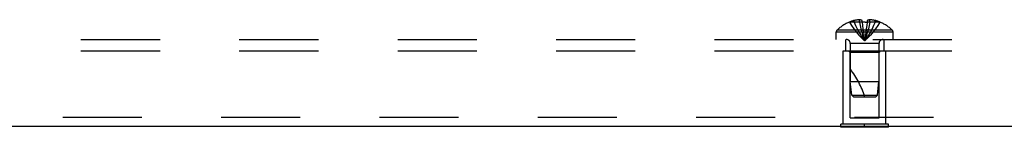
# Model space of a CAD drawing. Header units: inches. Extents: x 0 to 94.4, y 0 to 61.1.
# Tile 86 of 112: x 75.1 to 81.5, y 27.8 to 28.5. Entities that reach past the tile are written whole.
import ezdxf

# ---------------------------------------------------------------- set-up
doc = ezdxf.new("R2010")
doc.units = ezdxf.units.IN
doc.header["$LTSCALE"] = 5.194444
doc.header["$MEASUREMENT"] = 0
doc.linetypes.add('HIDDEN', pattern=[0.2, 0.1, -0.1])
doc.layers.get('0').update_dxf_attribs({"linetype": 'CONTINUOUS'})
doc.layers.add('DEFAULT_2', color=8, linetype='HIDDEN')
doc.layers.add('SUBPANEL', color=7, linetype='CONTINUOUS')

msp = doc.modelspace()

# ---------------------------------------------------------------- linework, layer by layer
at = {"color": 3, "linetype": 'Continuous'}
msp.add_line((92.4879, 27.8203), (68.7279, 27.8203), dxfattribs=at)
at = {"color": 7, "linetype": 'Continuous'}
for p, q in [((80.4519, 27.8163), (80.4519, 27.8203)), ((80.7639, 27.8163), (80.4519, 27.8163)), ((80.6079, 27.8163), (80.6079, 27.8203)), ((80.7639, 27.8163), (80.7639, 27.8203))]:
    msp.add_line(p, q, dxfattribs=at)
at = {"layer": 'DEFAULT_2', "color": 8, "linetype": 'HIDDEN'}
for p, q in [((80.4679, 28.3163), (80.7479, 28.3163)), ((80.4679, 27.8373), (80.4679, 28.3163)), ((80.5129, 28.3063), (80.5029, 28.3163)), ((80.7029, 28.3063), (80.5129, 28.3063)), ((80.5129, 27.8788), (80.5129, 28.3063)), ((80.7029, 28.3063), (80.7129, 28.3163)), ((80.7029, 27.8788), (80.7029, 28.3063)), ((80.7479, 27.8373), (80.7479, 28.3163)), ((92.4879, 27.8803), (68.7279, 27.8803)), ((80.5129, 27.8788), (80.7029, 27.8788)), ((80.7639, 27.8373), (80.4519, 27.8373)), ((80.4519, 27.8203), (80.4519, 27.8373)), ((80.6079, 27.8203), (80.6079, 27.8373)), ((80.7639, 27.8203), (80.7639, 27.8373))]:
    msp.add_line(p, q, dxfattribs=at)
at = {"layer": 'SUBPANEL', "color": 8, "linetype": 'HIDDEN'}
for p, q in [((80.5086, 28.5042), (80.5084, 28.5046)), ((80.5096, 28.5046), (80.5086, 28.5042)), ((80.5924, 28.5046), (80.5096, 28.5046)), ((80.5394, 28.5046), (80.5394, 28.5147)), ((80.573, 28.5046), (80.573, 28.5196)), ((80.5924, 28.5046), (80.5924, 28.5147)), ((80.5924, 28.5046), (80.5946, 28.4821)), ((80.5924, 28.5046), (80.5924, 28.5042)), ((80.6105, 28.5046), (80.6079, 28.5046)), ((80.6234, 28.5046), (80.6212, 28.4821)), ((80.6234, 28.5147), (80.6234, 28.5046)), ((80.7062, 28.5046), (80.6234, 28.5046)), ((80.6234, 28.5046), (80.6234, 28.5042)), ((80.6428, 28.5046), (80.6428, 28.5196)), ((80.6764, 28.5046), (80.6764, 28.5147)), ((80.7072, 28.5042), (80.7062, 28.5046)), ((80.7074, 28.5046), (80.7072, 28.5042)), ((80.7944, 28.4378), (80.4214, 28.4378)), ((80.4214, 28.3913), (80.4214, 28.4378)), ((80.7882, 28.4523), (80.4276, 28.4523)), ((80.5945, 28.4825), (80.5969, 28.4606)), ((80.5969, 28.4609), (80.5994, 28.4398)), ((80.5994, 28.4399), (80.602, 28.4194)), ((80.7944, 28.3913), (80.7944, 28.4378)), ((69.2329, 28.3913), (91.9829, 28.3913)), ((80.4829, 28.3913), (80.4829, 28.3163)), ((80.7019, 28.3631), (80.5139, 28.3631)), ((80.5139, 28.3631), (80.5139, 28.1163)), ((80.7019, 28.3631), (80.7019, 28.1163)), ((80.7329, 28.3913), (80.7329, 28.3163)), ((69.2329, 28.3163), (91.9829, 28.3163)), ((80.5139, 28.1163), (80.7019, 28.1163)), ((80.5229, 28.0262), (80.5139, 28.1163)), ((80.6929, 28.0262), (80.7019, 28.1163)), ((80.5229, 28.0262), (80.6929, 28.0262)), ((80.5339, 28.0163), (80.5229, 28.0262)), ((80.5339, 28.0163), (80.6819, 28.0163)), ((80.6819, 28.0163), (80.6929, 28.0262))]:
    msp.add_line(p, q, dxfattribs=at)
for points in [[(80.5086, 28.5042), (80.5223, 28.4821), (80.5372, 28.4606), (80.5531, 28.4398), (80.5703, 28.4194), (80.5885, 28.3997), (80.6079, 28.3806)], [(80.573, 28.5196), (80.5688, 28.5193), (80.5646, 28.5189), (80.5604, 28.5184), (80.5562, 28.5179), (80.552, 28.5172), (80.5478, 28.5164), (80.5436, 28.5156), (80.5394, 28.5147)], [(80.5394, 28.5046), (80.5489, 28.4825), (80.5591, 28.4609), (80.5701, 28.4399), (80.5819, 28.4196), (80.5945, 28.3998), (80.6079, 28.3806)], [(80.5924, 28.5147), (80.5898, 28.5157), (80.5873, 28.5165), (80.5848, 28.5173), (80.5824, 28.5179), (80.58, 28.5185), (80.5777, 28.5189), (80.5753, 28.5193), (80.573, 28.5196)], [(80.573, 28.5046), (80.5778, 28.4825), (80.583, 28.4609), (80.5887, 28.4399), (80.5947, 28.4196), (80.6011, 28.3998), (80.6079, 28.3806)], [(80.6079, 28.5046), (80.6053, 28.5046), (80.6027, 28.5046), (80.6001, 28.5045), (80.5976, 28.5044), (80.595, 28.5043), (80.5924, 28.5042)], [(80.6428, 28.5046), (80.638, 28.4825), (80.6328, 28.4609), (80.6272, 28.4399), (80.6211, 28.4196), (80.6147, 28.3998), (80.6079, 28.3806)], [(80.6764, 28.5046), (80.667, 28.4825), (80.6567, 28.4609), (80.6457, 28.4399), (80.6339, 28.4196), (80.6213, 28.3998), (80.6079, 28.3806)], [(80.7072, 28.5042), (80.6935, 28.4821), (80.6786, 28.4606), (80.6627, 28.4398), (80.6456, 28.4194), (80.6273, 28.3997), (80.6079, 28.3806)], [(80.6105, 28.5046), (80.6131, 28.5046), (80.6157, 28.5045), (80.6182, 28.5044), (80.6208, 28.5043), (80.6234, 28.5042)], [(80.6428, 28.5196), (80.6405, 28.5193), (80.6381, 28.5189), (80.6358, 28.5185), (80.6334, 28.5179), (80.631, 28.5173), (80.6285, 28.5165), (80.626, 28.5157), (80.6234, 28.5147)], [(80.6764, 28.5147), (80.6722, 28.5156), (80.668, 28.5164), (80.6638, 28.5172), (80.6596, 28.5179), (80.6554, 28.5184), (80.6512, 28.5189), (80.647, 28.5193), (80.6428, 28.5196)], [(80.6213, 28.4825), (80.6189, 28.4606), (80.6164, 28.4398), (80.6138, 28.4194), (80.6109, 28.3997), (80.6079, 28.3806)], [(80.619, 28.4609), (80.6165, 28.4399), (80.6138, 28.4196), (80.6109, 28.3998), (80.6079, 28.3806)], [(80.602, 28.4196), (80.6049, 28.3998), (80.6079, 28.3806)], [(80.602, 28.4194), (80.6049, 28.3997), (80.6079, 28.3806)]]:
    msp.add_lwpolyline(points, dxfattribs=at)
for centre, radius, start, end in [((80.6079, 28.2624), 0.2618, 112.36129, 133.5138), ((80.6079, 28.2624), 0.2614, 105.19411, 112.08938), ((80.6079, 28.2624), 0.2614, 67.91062, 74.80589), ((80.6079, 28.2624), 0.2618, 46.4862, 67.63871), ((80.4414, 28.4378), 0.02, 133.5138, 180), ((80.7744, 28.4378), 0.02, 0, 46.4862), ((80.4857, 28.3631), 0.0282, 0, 90), ((80.7301, 28.3631), 0.0282, 90, 180), ((80.0627, 27.8461), 0.5712, 17.33536, 37.81376)]:
    msp.add_arc(centre, radius, start, end, dxfattribs=at)

doc.saveas('drawing.dxf')
